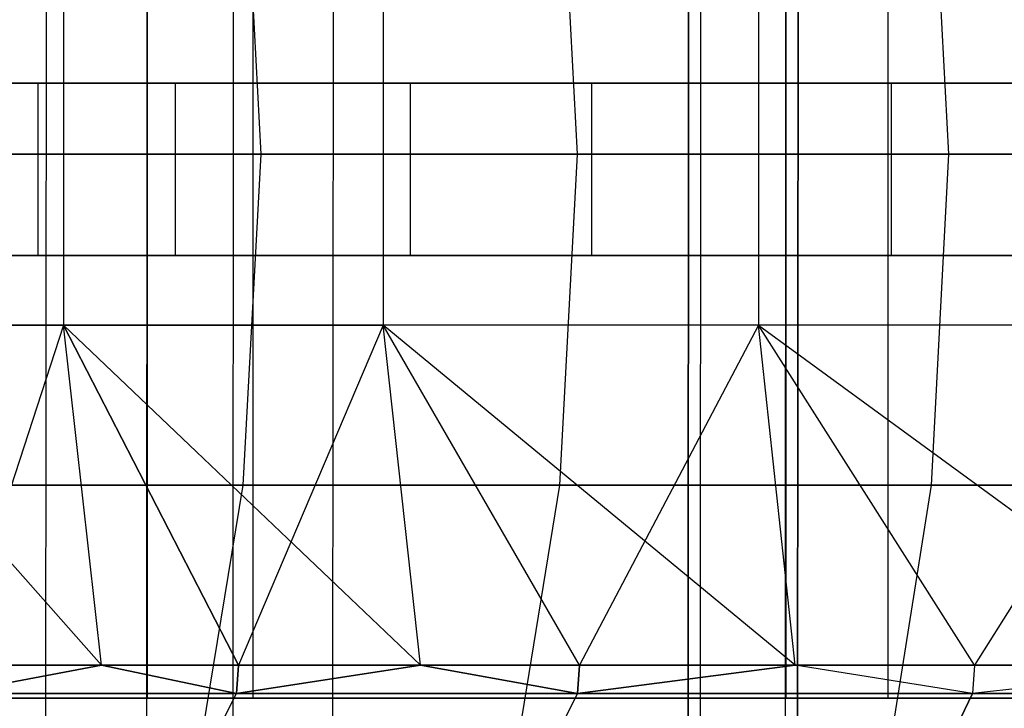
# Model space of a CAD drawing. Extents: x -172 to 172, y -29 to 28.
# Tile 57 of 256: x -157.29 to -148.72, y -4.69 to 1.3. Entities that reach past the tile are written whole.
import ezdxf

# ---------------------------------------------------------------- set-up
doc = ezdxf.new("R2010")
doc.units = 0
doc.header["$LTSCALE"] = 25.4
doc.layers.get('0').update_dxf_attribs({"linetype": 'CONTINUOUS'})

# ---------------------------------------------------------------- blocks, each defined once
blk = doc.blocks.new('RYFLO_AURA_STL')
at = {"color": 0}
for p, q in [((-157.0646, -7.3033, -1308.3085), (-157.0545, 7.0967, -1308.3042)), ((-157.0646, -7.3033, -1308.3085), (-157.0545, 7.0967, -1308.3042)), ((-157.0646, -7.3033, -1178.1918), (-157.0545, 7.0967, -1178.196)), ((-157.0646, -7.3033, -1178.1918), (-157.0545, 7.0967, -1178.196)), ((-155.4357, -7.3033, -1312.1096), (-155.4257, 7.0967, -1312.1052)), ((-155.4357, -7.3033, -1312.1096), (-155.4257, 7.0967, -1312.1052)), ((-155.4357, -7.3033, -1174.3906), (-155.4257, 7.0967, -1174.395)), ((-155.4357, -7.3033, -1174.3906), (-155.4257, 7.0967, -1174.395)), ((-151.4663, 7.0967, -1320.426), (-151.476, -7.3033, -1320.431)), ((-151.476, -7.3033, -1166.0692), (-151.4663, 7.0967, -1166.0742)), ((-151.476, -7.3033, -1166.0692), (-151.4663, 7.0967, -1166.0742)), ((-151.4663, 7.0967, -1320.426), (-151.476, -7.3033, -1320.431)), ((-151.3686, -7.3033, -1165.8588), (-151.3588, 7.0967, -1165.8638)), ((-151.3686, -7.3033, -1165.8588), (-151.3588, 7.0967, -1165.8638)), ((-151.3686, -7.3033, -1320.6415), (-151.3588, 7.0967, -1320.6365)), ((-151.3686, -7.3033, -1320.6415), (-151.3588, 7.0967, -1320.6365)), ((-156.1863, -6.354, -1178.5557), (-156.1775, 6.146, -1178.5593)), ((-156.1863, -6.354, -1178.5557), (-156.1775, 6.146, -1178.5593)), ((-156.1863, -6.354, -1307.9446), (-156.1775, 6.146, -1307.9409)), ((-156.1863, -6.354, -1307.9446), (-156.1775, 6.146, -1307.9409)), ((-154.5664, -6.354, -1174.7758), (-154.5577, 6.146, -1174.7795)), ((-154.5664, -6.354, -1174.7758), (-154.5577, 6.146, -1174.7795)), ((-154.5664, -6.354, -1311.7245), (-154.5577, 6.146, -1311.7207)), ((-154.5664, -6.354, -1311.7245), (-154.5577, 6.146, -1311.7207)), ((-150.6289, -6.354, -1166.5009), (-150.6205, 6.146, -1166.5051)), ((-150.6289, -6.354, -1166.5009), (-150.6205, 6.146, -1166.5051)), ((-150.6289, -6.354, -1319.9994), (-150.6205, 6.146, -1319.9951)), ((-150.6289, -6.354, -1319.9994), (-150.6205, 6.146, -1319.9951)), ((-150.5221, -6.354, -1166.2915), (-150.5136, 6.146, -1166.2959)), ((-150.5221, -6.354, -1166.2915), (-150.5136, 6.146, -1166.2959)), ((-150.5136, 6.146, -1320.2043), (-150.5221, -6.354, -1320.2087)), ((-150.5136, 6.146, -1320.2043), (-150.5221, -6.354, -1320.2087)), ((-156.1819, 4.396, -1178.5575), (-156.1819, -4.604, -1178.5575)), ((-156.1819, 4.396, -1178.5575), (-156.1819, -4.604, -1178.5575)), ((-156.1819, 4.396, -1307.9427), (-156.1819, -4.604, -1307.9427)), ((-156.1819, 4.396, -1307.9427), (-156.1819, -4.604, -1307.9427)), ((-155.258, -4.604, -1178.9402), (-155.258, 4.396, -1178.9402)), ((-155.258, -4.604, -1178.9402), (-155.258, 4.396, -1178.9402)), ((-155.258, -4.604, -1307.5601), (-155.258, 4.396, -1307.5601)), ((-155.258, -4.604, -1307.5601), (-155.258, 4.396, -1307.5601)), ((-150.6247, 4.396, -1166.5031), (-150.6247, -4.604, -1166.5031)), ((-150.6247, 4.396, -1166.5031), (-150.6247, -4.604, -1166.5031)), ((-150.6247, 4.396, -1319.9972), (-150.6247, -4.604, -1319.9972)), ((-150.6247, 4.396, -1319.9972), (-150.6247, -4.604, -1319.9972)), ((-149.7337, -4.604, -1166.957), (-149.7337, 4.396, -1166.957)), ((-149.7337, -4.604, -1166.957), (-149.7337, 4.396, -1166.957)), ((-149.7337, -4.604, -1319.5432), (-149.7337, 4.396, -1319.5432)), ((-149.7337, -4.604, -1319.5432), (-149.7337, 4.396, -1319.5432)), ((-155.188, 0.133, -1198.5413), (-155.3451, 3.0149, -1198.496)), ((-155.188, 0.133, -1198.5413), (-155.3451, 3.0149, -1198.496)), ((-155.188, 0.133, -1287.959), (-155.3451, 3.0149, -1288.0043)), ((-155.188, 0.133, -1287.959), (-155.3451, 3.0149, -1288.0043)), ((-152.437, 0.133, -1189.9102), (-152.5913, 3.0149, -1189.8561)), ((-152.437, 0.133, -1189.9102), (-152.5913, 3.0149, -1189.8561)), ((-152.437, 0.133, -1296.5901), (-152.5913, 3.0149, -1296.6442)), ((-152.437, 0.133, -1296.5901), (-152.5913, 3.0149, -1296.6442)), ((-149.2064, 0.133, -1181.4468), (-149.3574, 3.0149, -1181.3843)), ((-149.2064, 0.133, -1181.4468), (-149.3574, 3.0149, -1181.3843)), ((-149.2064, 0.133, -1305.0535), (-149.3574, 3.0149, -1305.116)), ((-149.2064, 0.133, -1305.0535), (-149.3574, 3.0149, -1305.116)), ((-156.9105, 1.6231, -1288.4552), (-156.9106, -1.3568, -1288.4553)), ((-156.9105, 1.6231, -1288.4552), (-156.9106, -1.3568, -1288.4553)), ((-156.9105, 1.6231, -1198.045), (-156.9106, -1.3568, -1198.0449)), ((-156.9105, 1.6231, -1198.045), (-156.9106, -1.3568, -1198.0449)), ((-154.129, 1.6231, -1297.1821), (-154.1291, -1.3568, -1297.1823)), ((-154.129, 1.6231, -1297.1821), (-154.1291, -1.3568, -1297.1823)), ((-154.129, 1.6231, -1189.3181), (-154.1291, -1.3568, -1189.318)), ((-154.129, 1.6231, -1189.3181), (-154.1291, -1.3568, -1189.318)), ((-150.8625, 1.6231, -1305.7394), (-150.8626, -1.3568, -1305.7395)), ((-150.8625, 1.6231, -1305.7394), (-150.8626, -1.3568, -1305.7395)), ((-150.8625, 1.6231, -1180.7609), (-150.8626, -1.3568, -1180.7607)), ((-150.8625, 1.6231, -1180.7609), (-150.8626, -1.3568, -1180.7607)), ((-157.1287, 0.75, -1278.344), (-159.3977, 0.75, -1265.9077)), ((-157.1287, 0.75, -1278.344), (-159.3977, 0.75, -1265.9077)), ((-158.5978, 0.75, -1215.5421), (-155.935, 0.75, -1203.1841)), ((-158.5978, 0.75, -1215.5421), (-155.935, 0.75, -1203.1841)), ((-153.8909, 0.75, -1290.564), (-157.1287, 0.75, -1278.344)), ((-157.1287, -0.75, -1278.344), (-157.1287, 0.75, -1278.344)), ((-153.8909, 0.75, -1290.564), (-157.1287, 0.75, -1278.344)), ((-157.1287, -0.75, -1278.344), (-157.1287, 0.75, -1278.344)), ((-155.935, 0.75, -1203.1841), (-152.3107, 0.75, -1191.0731)), ((-155.935, -0.75, -1203.1841), (-155.935, 0.75, -1203.1841)), ((-155.935, 0.75, -1203.1841), (-152.3107, 0.75, -1191.0731)), ((-155.935, -0.75, -1203.1841), (-155.935, 0.75, -1203.1841)), ((-149.7043, 0.75, -1302.4923), (-153.8909, 0.75, -1290.564)), ((-153.8909, -0.75, -1290.564), (-153.8909, 0.75, -1290.564)), ((-149.7043, 0.75, -1302.4923), (-153.8909, 0.75, -1290.564)), ((-153.8909, -0.75, -1290.564), (-153.8909, 0.75, -1290.564)), ((-152.3107, 0.75, -1191.0731), (-147.7474, 0.75, -1179.2838)), ((-152.3107, -0.75, -1191.0731), (-152.3107, 0.75, -1191.0731)), ((-152.3107, 0.75, -1191.0731), (-147.7474, 0.75, -1179.2838)), ((-152.3107, -0.75, -1191.0731), (-152.3107, 0.75, -1191.0731)), ((-144.5947, 0.75, -1314.0553), (-149.7043, 0.75, -1302.4923)), ((-149.7043, -0.75, -1302.4923), (-149.7043, 0.75, -1302.4923)), ((-144.5947, 0.75, -1314.0553), (-149.7043, 0.75, -1302.4923)), ((-149.7043, -0.75, -1302.4923), (-149.7043, 0.75, -1302.4923)), ((-155.188, 0.133, -1198.5413), (-157.4507, 0.133, -1207.313)), ((-157.4507, 0.133, -1279.1873), (-155.188, 0.133, -1287.959)), ((-155.188, 0.133, -1198.5413), (-157.4507, 0.133, -1207.313)), ((-157.4507, 0.133, -1279.1873), (-155.188, 0.133, -1287.959)), ((-155.3453, -2.7489, -1198.4958), (-155.188, 0.133, -1198.5413)), ((-155.3453, -2.7489, -1198.4958), (-155.188, 0.133, -1198.5413)), ((-155.3453, -2.7489, -1288.0044), (-155.188, 0.133, -1287.959)), ((-155.3453, -2.7489, -1288.0044), (-155.188, 0.133, -1287.959)), ((-152.437, 0.133, -1189.9102), (-155.188, 0.133, -1198.5413)), ((-155.188, 0.133, -1287.959), (-152.437, 0.133, -1296.5901)), ((-152.437, 0.133, -1189.9102), (-155.188, 0.133, -1198.5413)), ((-155.188, 0.133, -1287.959), (-152.437, 0.133, -1296.5901)), ((-152.5916, -2.7489, -1189.8561), (-152.437, 0.133, -1189.9102)), ((-152.5916, -2.7489, -1189.8561), (-152.437, 0.133, -1189.9102)), ((-152.5916, -2.7489, -1296.6442), (-152.437, 0.133, -1296.5901)), ((-152.5916, -2.7489, -1296.6442), (-152.437, 0.133, -1296.5901)), ((-149.2064, 0.133, -1181.4468), (-152.437, 0.133, -1189.9102)), ((-152.437, 0.133, -1296.5901), (-149.2064, 0.133, -1305.0535)), ((-149.2064, 0.133, -1181.4468), (-152.437, 0.133, -1189.9102)), ((-152.437, 0.133, -1296.5901), (-149.2064, 0.133, -1305.0535)), ((-149.3577, -2.7489, -1181.3842), (-149.2064, 0.133, -1181.4468)), ((-149.3577, -2.7489, -1181.3842), (-149.2064, 0.133, -1181.4468)), ((-149.3577, -2.7489, -1305.1161), (-149.2064, 0.133, -1305.0535)), ((-149.3577, -2.7489, -1305.1161), (-149.2064, 0.133, -1305.0535)), ((-145.5063, 0.133, -1173.178), (-149.2064, 0.133, -1181.4468)), ((-149.2064, 0.133, -1305.0535), (-145.5063, 0.133, -1313.3223)), ((-145.5063, 0.133, -1173.178), (-149.2064, 0.133, -1181.4468)), ((-149.2064, 0.133, -1305.0535), (-145.5063, 0.133, -1313.3223)), ((-159.3977, -0.75, -1265.9077), (-157.1287, -0.75, -1278.344)), ((-159.3977, -0.75, -1265.9077), (-157.1287, -0.75, -1278.344)), ((-155.935, -0.75, -1203.1841), (-158.5978, -0.75, -1215.5421)), ((-155.935, -0.75, -1203.1841), (-158.5978, -0.75, -1215.5421)), ((-157.1287, -0.75, -1278.344), (-153.8909, -0.75, -1290.564)), ((-157.1287, -0.75, -1278.344), (-153.8909, -0.75, -1290.564)), ((-152.3107, -0.75, -1191.0731), (-155.935, -0.75, -1203.1841)), ((-152.3107, -0.75, -1191.0731), (-155.935, -0.75, -1203.1841)), ((-153.8909, -0.75, -1290.564), (-149.7043, -0.75, -1302.4923)), ((-153.8909, -0.75, -1290.564), (-149.7043, -0.75, -1302.4923)), ((-147.7474, -0.75, -1179.2838), (-152.3107, -0.75, -1191.0731)), ((-147.7474, -0.75, -1179.2838), (-152.3107, -0.75, -1191.0731)), ((-149.7043, -0.75, -1302.4923), (-144.5947, -0.75, -1314.0553)), ((-149.7043, -0.75, -1302.4923), (-144.5947, -0.75, -1314.0553)), ((-159.1984, -1.3568, -1279.5862), (-156.5783, -4.3166, -1288.3596)), ((-159.1984, -1.3568, -1279.5862), (-156.5783, -4.3166, -1288.3596)), ((-159.1984, -1.3568, -1279.5862), (-156.9106, -1.3568, -1288.4553)), ((-159.1984, -1.3568, -1279.5862), (-156.9106, -1.3568, -1288.4553)), ((-156.9106, -1.3568, -1198.0449), (-159.1984, -1.3568, -1206.9141)), ((-156.9106, -1.3568, -1198.0449), (-159.1984, -1.3568, -1206.9141)), ((-156.9106, -1.3568, -1198.0449), (-157.8724, -4.3166, -1202.9025)), ((-156.9106, -1.3568, -1198.0449), (-157.8724, -4.3166, -1202.9025)), ((-156.5783, -4.3166, -1288.3596), (-156.9106, -1.3568, -1288.4553)), ((-156.9106, -1.3568, -1288.4553), (-155.3861, -4.3166, -1292.3092)), ((-156.9106, -1.3568, -1288.4553), (-155.3861, -4.3166, -1292.3092)), ((-156.9106, -1.3568, -1288.4553), (-153.8027, -4.3166, -1297.068)), ((-156.5783, -4.3166, -1198.1407), (-156.9106, -1.3568, -1198.0449)), ((-156.5783, -4.3166, -1198.1407), (-156.9106, -1.3568, -1198.0449)), ((-155.3861, -4.3166, -1194.191), (-156.9106, -1.3568, -1198.0449)), ((-156.9106, -1.3568, -1288.4553), (-153.8027, -4.3166, -1297.068)), ((-156.9106, -1.3568, -1288.4553), (-154.1291, -1.3568, -1297.1823)), ((-156.9106, -1.3568, -1288.4553), (-154.1291, -1.3568, -1297.1823)), ((-156.5783, -4.3166, -1288.3596), (-156.9106, -1.3568, -1288.4553)), ((-154.1291, -1.3568, -1189.318), (-156.9106, -1.3568, -1198.0449)), ((-155.3861, -4.3166, -1194.191), (-156.9106, -1.3568, -1198.0449)), ((-154.1291, -1.3568, -1189.318), (-156.9106, -1.3568, -1198.0449)), ((-154.1291, -1.3568, -1189.318), (-155.3861, -4.3166, -1194.191)), ((-154.1291, -1.3568, -1189.318), (-155.3861, -4.3166, -1194.191)), ((-150.8626, -1.3568, -1305.7395), (-154.1291, -1.3568, -1297.1823)), ((-150.5431, -4.3166, -1305.6072), (-154.1291, -1.3568, -1297.1823)), ((-150.8626, -1.3568, -1305.7395), (-154.1291, -1.3568, -1297.1823)), ((-150.5431, -4.3166, -1305.6072), (-154.1291, -1.3568, -1297.1823)), ((-152.4195, -4.3166, -1300.8689), (-154.1291, -1.3568, -1297.1823)), ((-152.4195, -4.3166, -1300.8689), (-154.1291, -1.3568, -1297.1823)), ((-153.8027, -4.3166, -1297.068), (-154.1291, -1.3568, -1297.1823)), ((-153.8027, -4.3166, -1189.4323), (-154.1291, -1.3568, -1189.318)), ((-153.8027, -4.3166, -1189.4323), (-154.1291, -1.3568, -1189.318)), ((-152.4195, -4.3166, -1185.6313), (-154.1291, -1.3568, -1189.318)), ((-153.8027, -4.3166, -1297.068), (-154.1291, -1.3568, -1297.1823)), ((-150.8626, -1.3568, -1180.7607), (-154.1291, -1.3568, -1189.318)), ((-152.4195, -4.3166, -1185.6313), (-154.1291, -1.3568, -1189.318)), ((-150.8626, -1.3568, -1180.7607), (-154.1291, -1.3568, -1189.318)), ((-150.8626, -1.3568, -1180.7607), (-152.4195, -4.3166, -1185.6313)), ((-150.8626, -1.3568, -1180.7607), (-152.4195, -4.3166, -1185.6313)), ((-148.9818, -4.3166, -1309.2505), (-150.8626, -1.3568, -1305.7395)), ((-150.8626, -1.3568, -1305.7395), (-146.8099, -4.3166, -1313.9501)), ((-148.9818, -4.3166, -1309.2505), (-150.8626, -1.3568, -1305.7395)), ((-150.5431, -4.3166, -1305.6072), (-150.8626, -1.3568, -1305.7395)), ((-150.5431, -4.3166, -1305.6072), (-150.8626, -1.3568, -1305.7395)), ((-150.5431, -4.3166, -1180.8931), (-150.8626, -1.3568, -1180.7607)), ((-150.5431, -4.3166, -1180.8931), (-150.8626, -1.3568, -1180.7607)), ((-148.9818, -4.3166, -1177.2498), (-150.8626, -1.3568, -1180.7607)), ((-147.1215, -1.3568, -1314.1001), (-150.8626, -1.3568, -1305.7395)), ((-147.1215, -1.3568, -1314.1001), (-150.8626, -1.3568, -1305.7395)), ((-150.8626, -1.3568, -1305.7395), (-146.8099, -4.3166, -1313.9501)), ((-147.1215, -1.3568, -1172.4001), (-150.8626, -1.3568, -1180.7607)), ((-148.9818, -4.3166, -1177.2498), (-150.8626, -1.3568, -1180.7607)), ((-147.1215, -1.3568, -1172.4001), (-150.8626, -1.3568, -1180.7607)), ((-147.1215, -1.3568, -1172.4001), (-148.9818, -4.3166, -1177.2498)), ((-147.1215, -1.3568, -1172.4001), (-148.9818, -4.3166, -1177.2498)), ((-155.3453, -2.7489, -1198.4958), (-157.6103, -2.7489, -1207.2766)), ((-157.6103, -2.7489, -1279.2236), (-155.3453, -2.7489, -1288.0044)), ((-155.3453, -2.7489, -1198.4958), (-157.6103, -2.7489, -1207.2766)), ((-157.6103, -2.7489, -1279.2236), (-155.3453, -2.7489, -1288.0044)), ((-155.815, -5.5937, -1198.3606), (-155.3453, -2.7489, -1198.4958)), ((-155.815, -5.5937, -1198.3606), (-155.3453, -2.7489, -1198.4958)), ((-155.815, -5.5937, -1288.1396), (-155.3453, -2.7489, -1288.0044)), ((-155.815, -5.5937, -1288.1396), (-155.3453, -2.7489, -1288.0044)), ((-152.5916, -2.7489, -1189.8561), (-155.3453, -2.7489, -1198.4958)), ((-155.3453, -2.7489, -1288.0044), (-152.5916, -2.7489, -1296.6442)), ((-152.5916, -2.7489, -1189.8561), (-155.3453, -2.7489, -1198.4958)), ((-155.3453, -2.7489, -1288.0044), (-152.5916, -2.7489, -1296.6442)), ((-153.0529, -5.5937, -1189.6946), (-152.5916, -2.7489, -1189.8561)), ((-153.0529, -5.5937, -1189.6946), (-152.5916, -2.7489, -1189.8561)), ((-153.0529, -5.5937, -1296.8057), (-152.5916, -2.7489, -1296.6442)), ((-153.0529, -5.5937, -1296.8057), (-152.5916, -2.7489, -1296.6442)), ((-149.3577, -2.7489, -1181.3842), (-152.5916, -2.7489, -1189.8561)), ((-152.5916, -2.7489, -1296.6442), (-149.3577, -2.7489, -1305.1161)), ((-149.3577, -2.7489, -1181.3842), (-152.5916, -2.7489, -1189.8561)), ((-152.5916, -2.7489, -1296.6442), (-149.3577, -2.7489, -1305.1161)), ((-149.8092, -5.5937, -1181.1971), (-149.3577, -2.7489, -1181.3842)), ((-149.8092, -5.5937, -1181.1971), (-149.3577, -2.7489, -1181.3842)), ((-149.8092, -5.5937, -1305.3031), (-149.3577, -2.7489, -1305.1161)), ((-149.8092, -5.5937, -1305.3031), (-149.3577, -2.7489, -1305.1161)), ((-145.6539, -2.7489, -1173.1069), (-149.3577, -2.7489, -1181.3842)), ((-149.3577, -2.7489, -1305.1161), (-145.6539, -2.7489, -1313.3933)), ((-145.6539, -2.7489, -1173.1069), (-149.3577, -2.7489, -1181.3842)), ((-149.3577, -2.7489, -1305.1161), (-145.6539, -2.7489, -1313.3933)), ((-157.8899, -4.562, -1283.6023), (-156.5783, -4.3166, -1288.3596)), ((-157.8899, -4.562, -1283.6023), (-156.5783, -4.3166, -1288.3596)), ((-156.5783, -4.3166, -1198.1407), (-157.8899, -4.562, -1202.8979)), ((-156.5783, -4.3166, -1198.1407), (-157.8899, -4.562, -1202.8979)), ((-156.5783, -4.3166, -1288.3596), (-157.8724, -4.3166, -1283.5978)), ((-157.8724, -4.3166, -1202.9025), (-156.5783, -4.3166, -1198.1407)), ((-156.5783, -4.3166, -1288.3596), (-157.8724, -4.3166, -1283.5978)), ((-157.8724, -4.3166, -1202.9025), (-156.5783, -4.3166, -1198.1407)), ((-155.3861, -4.3166, -1292.3092), (-156.5783, -4.3166, -1288.3596)), ((-156.5783, -4.3166, -1198.1407), (-155.3861, -4.3166, -1194.191)), ((-155.3861, -4.3166, -1292.3092), (-156.5783, -4.3166, -1288.3596)), ((-155.4033, -4.562, -1292.3146), (-156.5783, -4.3166, -1288.3596)), ((-155.4033, -4.562, -1292.3146), (-156.5783, -4.3166, -1288.3596)), ((-156.5783, -4.3166, -1198.1407), (-155.3861, -4.3166, -1194.191)), ((-156.5783, -4.3166, -1198.1407), (-155.4033, -4.562, -1194.1857)), ((-156.5783, -4.3166, -1198.1407), (-155.4033, -4.562, -1194.1857)), ((-155.3861, -4.3166, -1292.3092), (-155.4033, -4.562, -1292.3146)), ((-155.4033, -4.562, -1292.3146), (-153.8027, -4.3166, -1297.068)), ((-155.4033, -4.562, -1292.3146), (-153.8027, -4.3166, -1297.068)), ((-155.3861, -4.3166, -1292.3092), (-155.4033, -4.562, -1292.3146)), ((-155.4033, -4.562, -1194.1857), (-155.3861, -4.3166, -1194.191)), ((-153.8027, -4.3166, -1189.4323), (-155.4033, -4.562, -1194.1857)), ((-153.8027, -4.3166, -1189.4323), (-155.4033, -4.562, -1194.1857)), ((-155.4033, -4.562, -1194.1857), (-155.3861, -4.3166, -1194.191)), ((-153.8027, -4.3166, -1297.068), (-155.3861, -4.3166, -1292.3092)), ((-155.3861, -4.3166, -1194.191), (-153.8027, -4.3166, -1189.4323)), ((-153.8027, -4.3166, -1297.068), (-155.3861, -4.3166, -1292.3092)), ((-155.3861, -4.3166, -1194.191), (-153.8027, -4.3166, -1189.4323)), ((-152.4195, -4.3166, -1300.8689), (-153.8027, -4.3166, -1297.068)), ((-153.8027, -4.3166, -1189.4323), (-152.4195, -4.3166, -1185.6313)), ((-152.4195, -4.3166, -1300.8689), (-153.8027, -4.3166, -1297.068)), ((-152.4364, -4.562, -1300.8752), (-153.8027, -4.3166, -1297.068)), ((-152.4364, -4.562, -1300.8752), (-153.8027, -4.3166, -1297.068)), ((-153.8027, -4.3166, -1189.4323), (-152.4195, -4.3166, -1185.6313)), ((-153.8027, -4.3166, -1189.4323), (-152.4364, -4.562, -1185.625)), ((-153.8027, -4.3166, -1189.4323), (-152.4364, -4.562, -1185.625)), ((-152.4195, -4.3166, -1300.8689), (-152.4364, -4.562, -1300.8752)), ((-152.4364, -4.562, -1300.8752), (-150.5431, -4.3166, -1305.6072)), ((-152.4364, -4.562, -1300.8752), (-150.5431, -4.3166, -1305.6072)), ((-152.4195, -4.3166, -1300.8689), (-152.4364, -4.562, -1300.8752)), ((-152.4364, -4.562, -1185.625), (-152.4195, -4.3166, -1185.6313)), ((-150.5431, -4.3166, -1180.8931), (-152.4364, -4.562, -1185.625)), ((-150.5431, -4.3166, -1180.8931), (-152.4364, -4.562, -1185.625)), ((-152.4364, -4.562, -1185.625), (-152.4195, -4.3166, -1185.6313)), ((-150.5431, -4.3166, -1305.6072), (-152.4195, -4.3166, -1300.8689)), ((-152.4195, -4.3166, -1185.6313), (-150.5431, -4.3166, -1180.8931)), ((-150.5431, -4.3166, -1305.6072), (-152.4195, -4.3166, -1300.8689)), ((-152.4195, -4.3166, -1185.6313), (-150.5431, -4.3166, -1180.8931)), ((-148.9818, -4.3166, -1309.2505), (-150.5431, -4.3166, -1305.6072)), ((-150.5431, -4.3166, -1180.8931), (-148.9818, -4.3166, -1177.2498)), ((-148.9818, -4.3166, -1309.2505), (-150.5431, -4.3166, -1305.6072)), ((-148.9983, -4.562, -1309.2578), (-150.5431, -4.3166, -1305.6072)), ((-148.9983, -4.562, -1309.2578), (-150.5431, -4.3166, -1305.6072)), ((-148.9983, -4.562, -1177.2424), (-150.5431, -4.3166, -1180.8931)), ((-150.5431, -4.3166, -1180.8931), (-148.9818, -4.3166, -1177.2498)), ((-148.9983, -4.562, -1177.2424), (-150.5431, -4.3166, -1180.8931)), ((-148.9818, -4.3166, -1309.2505), (-148.9983, -4.562, -1309.2578)), ((-148.9818, -4.3166, -1309.2505), (-148.9983, -4.562, -1309.2578)), ((-146.8099, -4.3166, -1313.9501), (-148.9983, -4.562, -1309.2578)), ((-146.8099, -4.3166, -1313.9501), (-148.9983, -4.562, -1309.2578)), ((-146.8099, -4.3166, -1172.5502), (-148.9983, -4.562, -1177.2424)), ((-146.8099, -4.3166, -1172.5502), (-148.9983, -4.562, -1177.2424)), ((-148.9818, -4.3166, -1177.2498), (-148.9983, -4.562, -1177.2424)), ((-148.9818, -4.3166, -1177.2498), (-148.9983, -4.562, -1177.2424)), ((-148.9818, -4.3166, -1177.2498), (-146.8099, -4.3166, -1172.5502)), ((-146.8099, -4.3166, -1313.9501), (-148.9818, -4.3166, -1309.2505)), ((-146.8099, -4.3166, -1313.9501), (-148.9818, -4.3166, -1309.2505)), ((-148.9818, -4.3166, -1177.2498), (-146.8099, -4.3166, -1172.5502)), ((-156.1819, -4.604, -1178.5575), (-160.7762, -4.604, -1191.0107)), ((-160.7762, -4.604, -1295.4895), (-156.1819, -4.604, -1307.9427)), ((-156.1819, -4.604, -1178.5575), (-160.7762, -4.604, -1191.0107)), ((-160.7762, -4.604, -1295.4895), (-156.1819, -4.604, -1307.9427)), ((-155.258, -4.604, -1178.9402), (-159.8251, -4.604, -1191.3198)), ((-159.8251, -4.604, -1295.1804), (-155.258, -4.604, -1307.5601)), ((-159.8251, -4.604, -1295.1804), (-155.258, -4.604, -1307.5601)), ((-155.258, -4.604, -1178.9402), (-159.8251, -4.604, -1191.3198)), ((-157.8899, -4.562, -1283.6023), (-155.4033, -4.562, -1292.3146)), ((-157.8899, -4.562, -1283.6023), (-155.4033, -4.562, -1292.3146)), ((-155.4033, -4.562, -1194.1857), (-157.8899, -4.562, -1202.8979)), ((-155.4033, -4.562, -1194.1857), (-157.8899, -4.562, -1202.8979)), ((-150.6247, -4.604, -1166.5031), (-156.1819, -4.604, -1178.5575)), ((-156.1819, -4.604, -1307.9427), (-150.6247, -4.604, -1319.9972)), ((-150.6247, -4.604, -1166.5031), (-156.1819, -4.604, -1178.5575)), ((-156.1819, -4.604, -1307.9427), (-150.6247, -4.604, -1319.9972)), ((-155.5129, -4.7794, -1292.3491), (-155.4033, -4.562, -1292.3146)), ((-155.5129, -4.7794, -1292.3491), (-155.4033, -4.562, -1292.3146)), ((-155.5129, -4.7794, -1194.1511), (-155.4033, -4.562, -1194.1857)), ((-155.5129, -4.7794, -1194.1511), (-155.4033, -4.562, -1194.1857)), ((-155.4033, -4.562, -1292.3146), (-152.4364, -4.562, -1300.8752)), ((-155.4033, -4.562, -1292.3146), (-152.4364, -4.562, -1300.8752)), ((-152.4364, -4.562, -1185.625), (-155.4033, -4.562, -1194.1857)), ((-152.4364, -4.562, -1185.625), (-155.4033, -4.562, -1194.1857)), ((-149.7337, -4.604, -1166.957), (-155.258, -4.604, -1178.9402)), ((-155.258, -4.604, -1307.5601), (-149.7337, -4.604, -1319.5432)), ((-155.258, -4.604, -1307.5601), (-149.7337, -4.604, -1319.5432)), ((-149.7337, -4.604, -1166.957), (-155.258, -4.604, -1178.9402)), ((-152.5439, -4.7794, -1300.9159), (-152.4364, -4.562, -1300.8752)), ((-152.5439, -4.7794, -1300.9159), (-152.4364, -4.562, -1300.8752)), ((-152.5439, -4.7794, -1185.5844), (-152.4364, -4.562, -1185.625)), ((-152.5439, -4.7794, -1185.5844), (-152.4364, -4.562, -1185.625)), ((-152.4364, -4.562, -1300.8752), (-148.9983, -4.562, -1309.2578)), ((-152.4364, -4.562, -1300.8752), (-148.9983, -4.562, -1309.2578)), ((-148.9983, -4.562, -1177.2424), (-152.4364, -4.562, -1185.625)), ((-148.9983, -4.562, -1177.2424), (-152.4364, -4.562, -1185.625)), ((-144.1389, -4.604, -1154.9218), (-150.6247, -4.604, -1166.5031)), ((-150.6247, -4.604, -1319.9972), (-144.1389, -4.604, -1331.5785)), ((-144.1389, -4.604, -1154.9218), (-150.6247, -4.604, -1166.5031)), ((-150.6247, -4.604, -1319.9972), (-144.1389, -4.604, -1331.5785)), ((-143.2862, -4.604, -1155.4442), (-149.7337, -4.604, -1166.957)), ((-149.7337, -4.604, -1319.5432), (-143.2862, -4.604, -1331.056)), ((-149.7337, -4.604, -1319.5432), (-143.2862, -4.604, -1331.056)), ((-143.2862, -4.604, -1155.4442), (-149.7337, -4.604, -1166.957)), ((-149.1034, -4.7794, -1309.3043), (-148.9983, -4.562, -1309.2578)), ((-148.9983, -4.562, -1177.2424), (-149.1034, -4.7794, -1177.1959)), ((-149.1034, -4.7794, -1309.3043), (-148.9983, -4.562, -1309.2578)), ((-148.9983, -4.562, -1177.2424), (-149.1034, -4.7794, -1177.1959)), ((-148.9983, -4.562, -1309.2578), (-145.0997, -4.562, -1317.4363)), ((-145.0997, -4.562, -1169.064), (-148.9983, -4.562, -1177.2424)), ((-148.9983, -4.562, -1309.2578), (-145.0997, -4.562, -1317.4363)), ((-145.0997, -4.562, -1169.064), (-148.9983, -4.562, -1177.2424))]:
    blk.add_line(p, q, dxfattribs=at)

msp = doc.modelspace()

# ---------------------------------------------------------------- block references
at = {"color": 0}
msp.add_blockref('RYFLO_AURA_STL', (0, 0), dxfattribs=at)

doc.saveas('drawing.dxf')
